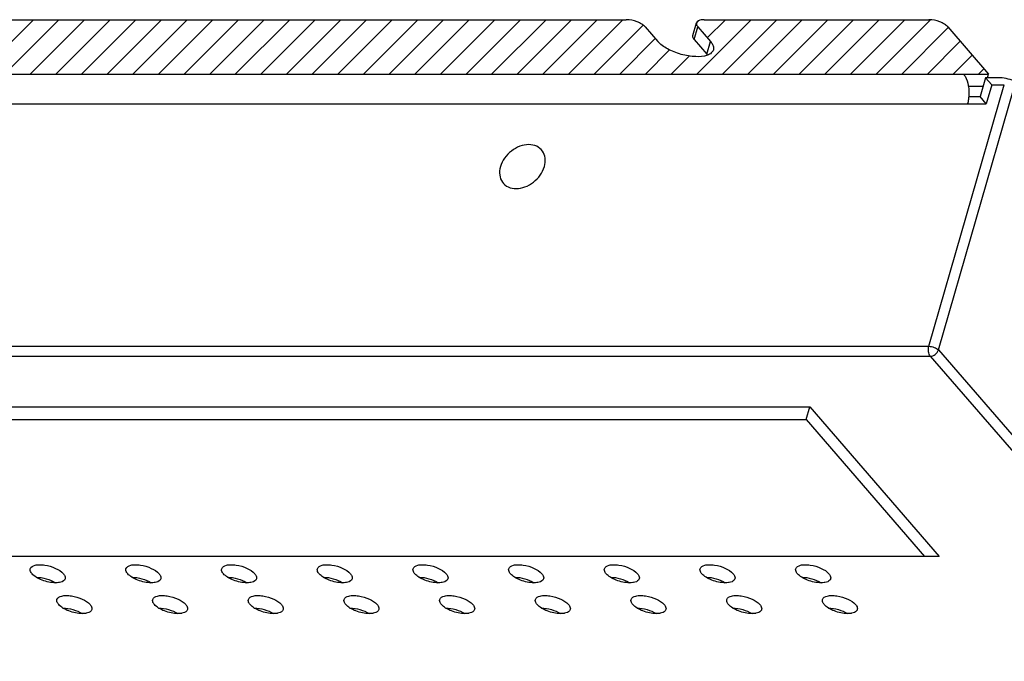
# Model space of a CAD drawing. Header units: inches. Extents: x 5032 to 6149, y 185 to 975.
# Tile 10 of 13: x 5768 to 5836, y 803 to 847. Entities that reach past the tile are written whole.
import ezdxf

# ---------------------------------------------------------------- set-up
doc = ezdxf.new("R2010")
doc.units = ezdxf.units.IN
doc.header["$LTSCALE"] = 1.21
doc.header["$MEASUREMENT"] = 0
doc.layers.get('0').update_dxf_attribs({"linetype": 'CONTINUOUS'})

msp = doc.modelspace()

# ---------------------------------------------------------------- hatches: boundary and pattern name
at = {"ltscale": 5}
h = msp.add_hatch(dxfattribs=at)
h.set_pattern_fill('ANSI31', color=256, scale=10, style=0)
h.set_pattern_definition([(45, (7238.9331, -62.3452), (-0.8838835, 0.8838835), [])])
edge = h.paths.add_edge_path()
edge.add_spline(control_points=[(5810.852, 846.294), (5810.787, 846.37), (5810.607, 846.508), (5810.18, 846.712), (5809.805, 846.794), (5809.553, 846.794)], knot_values=[0, 0, 0, 0, 0.211557, 0.469358, 1, 1, 1, 1], degree=3, periodic=0)
edge.add_line((5809.553, 846.794), (5685.018, 846.794))
edge.add_spline(control_points=[(5685.018, 846.794), (5684.952, 846.794), (5684.766, 846.785), (5684.527, 846.697), (5684.491, 846.572)], knot_values=[0, 0, 0, 0, 0.336561, 1, 1, 1, 1], degree=3, periodic=0)
edge.add_spline(control_points=[(5684.491, 846.572), (5684.485, 846.551), (5684.474, 846.449), (5684.534, 846.354), (5684.585, 846.294)], knot_values=[0, 0, 0, 0, 0.21384, 1, 1, 1, 1], degree=3, periodic=0)
edge.add_line((5684.585, 846.294), (5685.451, 845.294))
edge.add_spline(control_points=[(5685.451, 845.294), (5685.529, 845.205), (5685.654, 845.027), (5685.676, 844.801), (5685.65, 844.712)], knot_values=[0, 0, 0, 0, 0.56114, 1, 1, 1, 1], degree=3, periodic=0)
edge.add_spline(control_points=[(5685.65, 844.712), (5685.627, 844.631), (5685.509, 844.468), (5685.335, 844.383), (5685.237, 844.347)], knot_values=[0, 0, 0, 0, 0.445726, 1, 1, 1, 1], degree=3, periodic=0)
edge.add_spline(control_points=[(5685.237, 844.347), (5684.983, 844.255), (5684.359, 844.213), (5683.419, 844.374), (5682.521, 844.724), (5681.997, 845.084), (5681.814, 845.294)], knot_values=[0, 0, 0, 0, 0.219535, 0.49485, 0.77303, 1, 1, 1, 1], degree=3, periodic=0)
edge.add_line((5681.814, 845.294), (5680.948, 846.294))
edge.add_spline(control_points=[(5680.948, 846.294), (5680.882, 846.37), (5680.703, 846.508), (5680.276, 846.712), (5679.9, 846.794), (5679.649, 846.794)], knot_values=[0, 0, 0, 0, 0.211557, 0.469358, 1, 1, 1, 1], degree=3, periodic=0)
edge.add_line((5679.649, 846.794), (5664.147, 846.794))
edge.add_spline(control_points=[(5664.147, 846.794), (5664.081, 846.794), (5663.895, 846.785), (5663.655, 846.697), (5663.619, 846.572)], knot_values=[0, 0, 0, 0, 0.336561, 1, 1, 1, 1], degree=3, periodic=0)
edge.add_spline(control_points=[(5663.619, 846.572), (5663.613, 846.551), (5663.603, 846.449), (5663.662, 846.354), (5663.714, 846.294)], knot_values=[0, 0, 0, 0, 0.21384, 1, 1, 1, 1], degree=3, periodic=0)
edge.add_line((5663.714, 846.294), (5666.529, 843.045))
edge.add_line((5666.529, 843.045), (5834.538, 843.045))
edge.add_line((5834.538, 843.045), (5831.724, 846.294))
edge.add_spline(control_points=[(5831.724, 846.294), (5831.658, 846.37), (5831.479, 846.508), (5831.052, 846.712), (5830.676, 846.794), (5830.425, 846.794)], knot_values=[0, 0, 0, 0, 0.211557, 0.469358, 1, 1, 1, 1], degree=3, periodic=0)
edge.add_line((5830.425, 846.794), (5814.923, 846.794))
edge.add_spline(control_points=[(5814.923, 846.794), (5814.857, 846.794), (5814.671, 846.785), (5814.431, 846.697), (5814.395, 846.572)], knot_values=[0, 0, 0, 0, 0.336561, 1, 1, 1, 1], degree=3, periodic=0)
edge.add_spline(control_points=[(5814.395, 846.572), (5814.389, 846.551), (5814.379, 846.449), (5814.438, 846.354), (5814.49, 846.294)], knot_values=[0, 0, 0, 0, 0.21384, 1, 1, 1, 1], degree=3, periodic=0)
edge.add_line((5814.49, 846.294), (5815.356, 845.294))
edge.add_spline(control_points=[(5815.356, 845.294), (5815.434, 845.205), (5815.558, 845.027), (5815.581, 844.801), (5815.555, 844.712)], knot_values=[0, 0, 0, 0, 0.56114, 1, 1, 1, 1], degree=3, periodic=0)
edge.add_spline(control_points=[(5815.555, 844.712), (5815.531, 844.631), (5815.413, 844.468), (5815.24, 844.383), (5815.141, 844.347)], knot_values=[0, 0, 0, 0, 0.445726, 1, 1, 1, 1], degree=3, periodic=0)
edge.add_spline(control_points=[(5815.141, 844.347), (5814.887, 844.255), (5814.263, 844.213), (5813.324, 844.374), (5812.426, 844.724), (5811.901, 845.084), (5811.718, 845.294)], knot_values=[0, 0, 0, 0, 0.219535, 0.49485, 0.77303, 1, 1, 1, 1], degree=3, periodic=0)
edge.add_line((5811.718, 845.294), (5810.852, 846.294))

# ---------------------------------------------------------------- linework, layer by layer
at = {"color": 7, "linetype": 'Continuous'}
for p, q in [((5685.018, 846.794), (5809.553, 846.794)), ((5814.923, 846.794), (5830.425, 846.794)), ((5810.852, 846.294), (5811.718, 845.294)), ((5814.145, 845.706), (5814.395, 846.572)), ((5814.24, 845.428), (5814.49, 846.294)), ((5814.49, 846.294), (5815.356, 845.294)), ((5831.724, 846.294), (5834.538, 843.045)), ((5814.24, 845.428), (5815.106, 844.428)), ((5815.106, 844.428), (5815.356, 845.294)), ((5666.529, 843.045), (5834.538, 843.045)), ((5834.322, 842.795), (5833.947, 841.496)), ((5835.188, 842.795), (5834.322, 842.795)), ((5834.322, 842.795), (5834.755, 842.295)), ((5834.466, 842.795), (5834.538, 843.045)), ((5830.421, 824.281), (5835.621, 842.295)), ((5831.071, 824.031), (5836.27, 842.045)), ((5834.144, 842.179), (5833.14, 842.179)), ((5834.755, 842.295), (5834.38, 840.996)), ((5834.755, 842.295), (5835.621, 842.295)), ((5833.167, 841.496), (5833.947, 841.496)), ((5834.38, 840.996), (5833.947, 841.496)), ((5667.437, 840.996), (5834.38, 840.996)), ((5681.913, 824.281), (5830.421, 824.281)), ((5831.071, 824.031), (5877.433, 770.5)), ((5682.505, 823.598), (5830.513, 823.598)), ((5830.513, 823.598), (5876.5, 770.5)), ((5693.507, 820.098), (5822.199, 820.098)), ((5821.949, 819.232), (5822.199, 820.098)), ((5822.199, 820.098), (5831.119, 809.799)), ((5694.257, 819.232), (5821.949, 819.232)), ((5821.949, 819.232), (5830.119, 809.799)), ((5831.119, 809.799), (5702.427, 809.799))]:
    msp.add_line(p, q, dxfattribs=at)
msp.add_arc((5814.143, 843.593), 1.275, 37.05849, 40.94446, dxfattribs=at)
for points, knots in [([(5810.852, 846.294), (5810.787, 846.37), (5810.607, 846.508), (5810.18, 846.712), (5809.805, 846.794), (5809.553, 846.794)], [0, 0, 0, 0, 0.211557, 0.469358, 1, 1, 1, 1]), ([(5814.923, 846.794), (5814.857, 846.794), (5814.671, 846.785), (5814.431, 846.697), (5814.395, 846.572)], [0, 0, 0, 0, 0.336561, 1, 1, 1, 1]), ([(5831.724, 846.294), (5831.658, 846.37), (5831.479, 846.508), (5831.052, 846.712), (5830.676, 846.794), (5830.425, 846.794)], [0, 0, 0, 0, 0.211557, 0.469358, 1, 1, 1, 1]), ([(5814.395, 846.572), (5814.389, 846.551), (5814.379, 846.449), (5814.438, 846.354), (5814.49, 846.294)], [0, 0, 0, 0, 0.21384, 1, 1, 1, 1]), ([(5814.24, 845.428), (5814.22, 845.451), (5814.16, 845.529), (5814.126, 845.639), (5814.145, 845.706)], [0, 0, 0, 0, 0.303298, 1, 1, 1, 1]), ([(5815.141, 844.347), (5814.887, 844.255), (5814.263, 844.213), (5813.324, 844.374), (5812.426, 844.724), (5811.901, 845.084), (5811.718, 845.294)], [0, 0, 0, 0, 0.219535, 0.49485, 0.77303, 1, 1, 1, 1]), ([(5815.356, 845.294), (5815.434, 845.205), (5815.558, 845.027), (5815.581, 844.801), (5815.555, 844.712)], [0, 0, 0, 0, 0.56114, 1, 1, 1, 1]), ([(5815.555, 844.712), (5815.531, 844.631), (5815.413, 844.468), (5815.24, 844.383), (5815.141, 844.347)], [0, 0, 0, 0, 0.445726, 1, 1, 1, 1]), ([(5832.806, 843.045), (5832.846, 842.998), (5833.01, 842.762), (5833.096, 842.48), (5833.136, 842.26)], [0, 0, 0, 0, 0.214572, 1, 1, 1, 1]), ([(5837.136, 842.045), (5837.038, 842.158), (5836.769, 842.365), (5836.128, 842.671), (5835.565, 842.795), (5835.188, 842.795)], [0, 0, 0, 0, 0.211583, 0.469363, 1, 1, 1, 1]), ([(5833.136, 842.26), (5833.149, 842.19), (5833.189, 841.904), (5833.187, 841.612), (5833.161, 841.396)], [0, 0, 0, 0, 0.245985, 1, 1, 1, 1]), ([(5833.161, 841.396), (5833.157, 841.361), (5833.138, 841.226), (5833.109, 841.093), (5833.081, 840.996)], [0, 0, 0, 0, 0.257774, 1, 1, 1, 1]), ([(5803.901, 836.665), (5803.955, 836.852), (5803.999, 837.23), (5803.809, 837.762), (5803.375, 838.114), (5802.8, 838.22), (5802.182, 838.091), (5801.42, 837.66), (5800.991, 837.085), (5800.87, 836.665)], [0, 0, 0, 0, 0.121627, 0.231441, 0.339038, 0.455721, 0.586042, 0.726442, 1, 1, 1, 1]), ([(5800.87, 836.665), (5800.817, 836.479), (5800.773, 836.1), (5800.963, 835.569), (5801.397, 835.217), (5801.972, 835.111), (5802.59, 835.24), (5803.352, 835.671), (5803.78, 836.246), (5803.901, 836.665)], [0, 0, 0, 0, 0.121627, 0.231441, 0.339038, 0.455721, 0.586042, 0.726442, 1, 1, 1, 1]), ([(5830.513, 823.598), (5830.442, 823.68), (5830.374, 823.921), (5830.386, 824.159), (5830.421, 824.281)], [0, 0, 0, 0, 0.461087, 1, 1, 1, 1]), ([(5830.421, 824.281), (5830.547, 824.281), (5830.78, 824.229), (5830.999, 824.114), (5831.071, 824.031)], [0, 0, 0, 0, 0.532297, 1, 1, 1, 1]), ([(5830.513, 823.598), (5830.635, 823.598), (5830.881, 823.699), (5831.036, 823.911), (5831.071, 824.031)], [0, 0, 0, 0, 0.494192, 1, 1, 1, 1]), ([(5768.566, 808.599), (5768.541, 808.627), (5768.466, 808.725), (5768.423, 808.862), (5768.447, 808.945)], [0, 0, 0, 0, 0.303289, 1, 1, 1, 1]), ([(5768.447, 808.945), (5768.485, 809.075), (5768.748, 809.206), (5769.096, 809.232), (5769.587, 809.195), (5770.163, 809.018), (5770.588, 808.763), (5770.731, 808.599)], [0, 0, 0, 0, 0.161224, 0.283932, 0.428992, 0.740654, 1, 1, 1, 1]), ([(5775.165, 808.599), (5775.14, 808.627), (5775.065, 808.725), (5775.022, 808.862), (5775.046, 808.945)], [0, 0, 0, 0, 0.303289, 1, 1, 1, 1]), ([(5775.046, 808.945), (5775.084, 809.075), (5775.347, 809.206), (5775.695, 809.232), (5776.186, 809.195), (5776.762, 809.018), (5777.188, 808.763), (5777.33, 808.599)], [0, 0, 0, 0, 0.161224, 0.283932, 0.428992, 0.740654, 1, 1, 1, 1]), ([(5781.764, 808.599), (5781.739, 808.627), (5781.664, 808.725), (5781.621, 808.862), (5781.646, 808.945)], [0, 0, 0, 0, 0.303289, 1, 1, 1, 1]), ([(5781.646, 808.945), (5781.683, 809.075), (5781.947, 809.206), (5782.294, 809.232), (5782.785, 809.195), (5783.361, 809.018), (5783.787, 808.763), (5783.929, 808.599)], [0, 0, 0, 0, 0.161224, 0.283932, 0.428992, 0.740654, 1, 1, 1, 1]), ([(5788.363, 808.599), (5788.338, 808.627), (5788.263, 808.725), (5788.221, 808.862), (5788.245, 808.945)], [0, 0, 0, 0, 0.303289, 1, 1, 1, 1]), ([(5788.245, 808.945), (5788.282, 809.075), (5788.546, 809.206), (5788.893, 809.232), (5789.385, 809.195), (5789.96, 809.018), (5790.386, 808.763), (5790.528, 808.599)], [0, 0, 0, 0, 0.161224, 0.283932, 0.428992, 0.740654, 1, 1, 1, 1]), ([(5794.962, 808.599), (5794.938, 808.627), (5794.862, 808.725), (5794.82, 808.862), (5794.844, 808.945)], [0, 0, 0, 0, 0.303289, 1, 1, 1, 1]), ([(5794.844, 808.945), (5794.881, 809.075), (5795.145, 809.206), (5795.492, 809.232), (5795.984, 809.195), (5796.559, 809.018), (5796.985, 808.763), (5797.127, 808.599)], [0, 0, 0, 0, 0.161224, 0.283932, 0.428992, 0.740654, 1, 1, 1, 1]), ([(5801.561, 808.599), (5801.537, 808.627), (5801.462, 808.725), (5801.419, 808.862), (5801.443, 808.945)], [0, 0, 0, 0, 0.303289, 1, 1, 1, 1]), ([(5801.443, 808.945), (5801.481, 809.075), (5801.744, 809.206), (5802.092, 809.232), (5802.583, 809.195), (5803.159, 809.018), (5803.584, 808.763), (5803.727, 808.599)], [0, 0, 0, 0, 0.161224, 0.283932, 0.428992, 0.740654, 1, 1, 1, 1]), ([(5808.161, 808.599), (5808.136, 808.627), (5808.061, 808.725), (5808.018, 808.862), (5808.042, 808.945)], [0, 0, 0, 0, 0.303289, 1, 1, 1, 1]), ([(5808.042, 808.945), (5808.08, 809.075), (5808.343, 809.206), (5808.691, 809.232), (5809.182, 809.195), (5809.758, 809.018), (5810.183, 808.763), (5810.326, 808.599)], [0, 0, 0, 0, 0.161224, 0.283932, 0.428992, 0.740654, 1, 1, 1, 1]), ([(5814.76, 808.599), (5814.735, 808.627), (5814.66, 808.725), (5814.617, 808.862), (5814.641, 808.945)], [0, 0, 0, 0, 0.303289, 1, 1, 1, 1]), ([(5814.641, 808.945), (5814.679, 809.075), (5814.942, 809.206), (5815.29, 809.232), (5815.781, 809.195), (5816.357, 809.018), (5816.782, 808.763), (5816.925, 808.599)], [0, 0, 0, 0, 0.161224, 0.283932, 0.428992, 0.740654, 1, 1, 1, 1]), ([(5821.359, 808.599), (5821.334, 808.627), (5821.259, 808.725), (5821.216, 808.862), (5821.24, 808.945)], [0, 0, 0, 0, 0.303289, 1, 1, 1, 1]), ([(5821.24, 808.945), (5821.278, 809.075), (5821.541, 809.206), (5821.889, 809.232), (5822.38, 809.195), (5822.956, 809.018), (5823.382, 808.763), (5823.524, 808.599)], [0, 0, 0, 0, 0.161224, 0.283932, 0.428992, 0.740654, 1, 1, 1, 1]), ([(5770.19, 807.974), (5769.876, 807.974), (5769.406, 808.077), (5768.872, 808.332), (5768.648, 808.504), (5768.566, 808.599)], [0, 0, 0, 0, 0.530642, 0.788443, 1, 1, 1, 1]), ([(5768.857, 808.358), (5769.09, 808.358), (5769.554, 808.278), (5769.99, 808.098), (5770.187, 807.974)], [0, 0, 0, 0, 0.499893, 1, 1, 1, 1]), ([(5770.849, 808.252), (5770.84, 808.221), (5770.76, 808.076), (5770.585, 808.02), (5770.459, 807.997)], [0, 0, 0, 0, 0.203191, 1, 1, 1, 1]), ([(5770.731, 808.599), (5770.756, 808.57), (5770.831, 808.473), (5770.873, 808.336), (5770.849, 808.252)], [0, 0, 0, 0, 0.303289, 1, 1, 1, 1]), ([(5776.789, 807.974), (5776.475, 807.974), (5776.005, 808.077), (5775.471, 808.332), (5775.247, 808.504), (5775.165, 808.599)], [0, 0, 0, 0, 0.530642, 0.788443, 1, 1, 1, 1]), ([(5775.456, 808.358), (5775.689, 808.358), (5776.154, 808.278), (5776.59, 808.098), (5776.787, 807.974)], [0, 0, 0, 0, 0.499893, 1, 1, 1, 1]), ([(5777.448, 808.252), (5777.439, 808.221), (5777.359, 808.076), (5777.184, 808.02), (5777.058, 807.997)], [0, 0, 0, 0, 0.203191, 1, 1, 1, 1]), ([(5777.33, 808.599), (5777.355, 808.57), (5777.43, 808.473), (5777.472, 808.336), (5777.448, 808.252)], [0, 0, 0, 0, 0.303289, 1, 1, 1, 1]), ([(5783.388, 807.974), (5783.074, 807.974), (5782.604, 808.077), (5782.07, 808.332), (5781.846, 808.504), (5781.764, 808.599)], [0, 0, 0, 0, 0.530642, 0.788443, 1, 1, 1, 1]), ([(5782.055, 808.358), (5782.288, 808.358), (5782.753, 808.278), (5783.189, 808.098), (5783.386, 807.974)], [0, 0, 0, 0, 0.499893, 1, 1, 1, 1]), ([(5784.048, 808.252), (5784.038, 808.221), (5783.958, 808.076), (5783.783, 808.02), (5783.658, 807.997)], [0, 0, 0, 0, 0.203191, 1, 1, 1, 1]), ([(5783.929, 808.599), (5783.954, 808.57), (5784.029, 808.473), (5784.072, 808.336), (5784.048, 808.252)], [0, 0, 0, 0, 0.303289, 1, 1, 1, 1]), ([(5789.987, 807.974), (5789.673, 807.974), (5789.203, 808.077), (5788.669, 808.332), (5788.445, 808.504), (5788.363, 808.599)], [0, 0, 0, 0, 0.530642, 0.788443, 1, 1, 1, 1]), ([(5788.654, 808.358), (5788.887, 808.358), (5789.352, 808.278), (5789.788, 808.098), (5789.985, 807.974)], [0, 0, 0, 0, 0.499893, 1, 1, 1, 1]), ([(5790.647, 808.252), (5790.638, 808.221), (5790.557, 808.076), (5790.382, 808.02), (5790.257, 807.997)], [0, 0, 0, 0, 0.203191, 1, 1, 1, 1]), ([(5790.528, 808.599), (5790.553, 808.57), (5790.628, 808.473), (5790.671, 808.336), (5790.647, 808.252)], [0, 0, 0, 0, 0.303289, 1, 1, 1, 1]), ([(5796.586, 807.974), (5796.272, 807.974), (5795.803, 808.077), (5795.269, 808.332), (5795.044, 808.504), (5794.962, 808.599)], [0, 0, 0, 0, 0.530642, 0.788443, 1, 1, 1, 1]), ([(5795.254, 808.358), (5795.486, 808.358), (5795.951, 808.278), (5796.387, 808.098), (5796.584, 807.974)], [0, 0, 0, 0, 0.499893, 1, 1, 1, 1]), ([(5797.246, 808.252), (5797.237, 808.221), (5797.157, 808.076), (5796.982, 808.02), (5796.856, 807.997)], [0, 0, 0, 0, 0.203191, 1, 1, 1, 1]), ([(5797.127, 808.599), (5797.152, 808.57), (5797.227, 808.473), (5797.27, 808.336), (5797.246, 808.252)], [0, 0, 0, 0, 0.303289, 1, 1, 1, 1]), ([(5803.185, 807.974), (5802.871, 807.974), (5802.402, 808.077), (5801.868, 808.332), (5801.643, 808.504), (5801.561, 808.599)], [0, 0, 0, 0, 0.530642, 0.788443, 1, 1, 1, 1]), ([(5801.853, 808.358), (5802.085, 808.358), (5802.55, 808.278), (5802.986, 808.098), (5803.183, 807.974)], [0, 0, 0, 0, 0.499893, 1, 1, 1, 1]), ([(5803.845, 808.252), (5803.836, 808.221), (5803.756, 808.076), (5803.581, 808.02), (5803.455, 807.997)], [0, 0, 0, 0, 0.203191, 1, 1, 1, 1]), ([(5803.727, 808.599), (5803.751, 808.57), (5803.826, 808.473), (5803.869, 808.336), (5803.845, 808.252)], [0, 0, 0, 0, 0.303289, 1, 1, 1, 1]), ([(5809.784, 807.974), (5809.47, 807.974), (5809.001, 808.077), (5808.467, 808.332), (5808.243, 808.504), (5808.161, 808.599)], [0, 0, 0, 0, 0.530642, 0.788443, 1, 1, 1, 1]), ([(5808.452, 808.358), (5808.685, 808.358), (5809.149, 808.278), (5809.585, 808.098), (5809.782, 807.974)], [0, 0, 0, 0, 0.499893, 1, 1, 1, 1]), ([(5810.444, 808.252), (5810.435, 808.221), (5810.355, 808.076), (5810.18, 808.02), (5810.054, 807.997)], [0, 0, 0, 0, 0.203191, 1, 1, 1, 1]), ([(5810.326, 808.599), (5810.35, 808.57), (5810.425, 808.473), (5810.468, 808.336), (5810.444, 808.252)], [0, 0, 0, 0, 0.303289, 1, 1, 1, 1]), ([(5816.384, 807.974), (5816.07, 807.974), (5815.6, 808.077), (5815.066, 808.332), (5814.842, 808.504), (5814.76, 808.599)], [0, 0, 0, 0, 0.530642, 0.788443, 1, 1, 1, 1]), ([(5815.051, 808.358), (5815.284, 808.358), (5815.749, 808.278), (5816.184, 808.098), (5816.381, 807.974)], [0, 0, 0, 0, 0.499893, 1, 1, 1, 1]), ([(5817.043, 808.252), (5817.034, 808.221), (5816.954, 808.076), (5816.779, 808.02), (5816.653, 807.997)], [0, 0, 0, 0, 0.203191, 1, 1, 1, 1]), ([(5816.925, 808.599), (5816.95, 808.57), (5817.025, 808.473), (5817.067, 808.336), (5817.043, 808.252)], [0, 0, 0, 0, 0.303289, 1, 1, 1, 1]), ([(5822.983, 807.974), (5822.669, 807.974), (5822.199, 808.077), (5821.665, 808.332), (5821.441, 808.504), (5821.359, 808.599)], [0, 0, 0, 0, 0.530642, 0.788443, 1, 1, 1, 1]), ([(5821.65, 808.358), (5821.883, 808.358), (5822.348, 808.278), (5822.784, 808.098), (5822.981, 807.974)], [0, 0, 0, 0, 0.499893, 1, 1, 1, 1]), ([(5823.642, 808.252), (5823.633, 808.221), (5823.553, 808.076), (5823.378, 808.02), (5823.252, 807.997)], [0, 0, 0, 0, 0.203191, 1, 1, 1, 1]), ([(5823.524, 808.599), (5823.549, 808.57), (5823.624, 808.473), (5823.666, 808.336), (5823.642, 808.252)], [0, 0, 0, 0, 0.303289, 1, 1, 1, 1]), ([(5770.459, 807.997), (5770.438, 807.993), (5770.349, 807.979), (5770.259, 807.974), (5770.19, 807.974)], [0, 0, 0, 0, 0.234034, 1, 1, 1, 1]), ([(5777.058, 807.997), (5777.038, 807.993), (5776.948, 807.979), (5776.858, 807.974), (5776.789, 807.974)], [0, 0, 0, 0, 0.234034, 1, 1, 1, 1]), ([(5783.658, 807.997), (5783.637, 807.993), (5783.548, 807.979), (5783.457, 807.974), (5783.388, 807.974)], [0, 0, 0, 0, 0.234034, 1, 1, 1, 1]), ([(5790.257, 807.997), (5790.236, 807.993), (5790.147, 807.979), (5790.056, 807.974), (5789.987, 807.974)], [0, 0, 0, 0, 0.234034, 1, 1, 1, 1]), ([(5796.856, 807.997), (5796.835, 807.993), (5796.746, 807.979), (5796.655, 807.974), (5796.586, 807.974)], [0, 0, 0, 0, 0.234034, 1, 1, 1, 1]), ([(5803.455, 807.997), (5803.434, 807.993), (5803.345, 807.979), (5803.254, 807.974), (5803.185, 807.974)], [0, 0, 0, 0, 0.234034, 1, 1, 1, 1]), ([(5810.054, 807.997), (5810.033, 807.993), (5809.944, 807.979), (5809.854, 807.974), (5809.784, 807.974)], [0, 0, 0, 0, 0.234034, 1, 1, 1, 1]), ([(5816.653, 807.997), (5816.632, 807.993), (5816.543, 807.979), (5816.453, 807.974), (5816.384, 807.974)], [0, 0, 0, 0, 0.234034, 1, 1, 1, 1]), ([(5823.252, 807.997), (5823.232, 807.993), (5823.142, 807.979), (5823.052, 807.974), (5822.983, 807.974)], [0, 0, 0, 0, 0.234034, 1, 1, 1, 1]), ([(5770.406, 806.474), (5770.381, 806.503), (5770.306, 806.6), (5770.264, 806.737), (5770.288, 806.821)], [0, 0, 0, 0, 0.303289, 1, 1, 1, 1]), ([(5770.288, 806.821), (5770.325, 806.951), (5770.589, 807.081), (5770.936, 807.107), (5771.427, 807.07), (5772.003, 806.893), (5772.429, 806.638), (5772.571, 806.474)], [0, 0, 0, 0, 0.161224, 0.283932, 0.428992, 0.740654, 1, 1, 1, 1]), ([(5777.005, 806.474), (5776.98, 806.503), (5776.905, 806.6), (5776.863, 806.737), (5776.887, 806.821)], [0, 0, 0, 0, 0.303289, 1, 1, 1, 1]), ([(5776.887, 806.821), (5776.924, 806.951), (5777.188, 807.081), (5777.535, 807.107), (5778.027, 807.07), (5778.602, 806.893), (5779.028, 806.638), (5779.17, 806.474)], [0, 0, 0, 0, 0.161224, 0.283932, 0.428992, 0.740654, 1, 1, 1, 1]), ([(5783.604, 806.474), (5783.58, 806.503), (5783.505, 806.6), (5783.462, 806.737), (5783.486, 806.821)], [0, 0, 0, 0, 0.303289, 1, 1, 1, 1]), ([(5783.486, 806.821), (5783.523, 806.951), (5783.787, 807.081), (5784.134, 807.107), (5784.626, 807.07), (5785.201, 806.893), (5785.627, 806.638), (5785.769, 806.474)], [0, 0, 0, 0, 0.161224, 0.283932, 0.428992, 0.740654, 1, 1, 1, 1]), ([(5790.203, 806.474), (5790.179, 806.503), (5790.104, 806.6), (5790.061, 806.737), (5790.085, 806.821)], [0, 0, 0, 0, 0.303289, 1, 1, 1, 1]), ([(5790.085, 806.821), (5790.123, 806.951), (5790.386, 807.081), (5790.734, 807.107), (5791.225, 807.07), (5791.801, 806.893), (5792.226, 806.638), (5792.369, 806.474)], [0, 0, 0, 0, 0.161224, 0.283932, 0.428992, 0.740654, 1, 1, 1, 1]), ([(5796.803, 806.474), (5796.778, 806.503), (5796.703, 806.6), (5796.66, 806.737), (5796.684, 806.821)], [0, 0, 0, 0, 0.303289, 1, 1, 1, 1]), ([(5796.684, 806.821), (5796.722, 806.951), (5796.985, 807.081), (5797.333, 807.107), (5797.824, 807.07), (5798.4, 806.893), (5798.825, 806.638), (5798.968, 806.474)], [0, 0, 0, 0, 0.161224, 0.283932, 0.428992, 0.740654, 1, 1, 1, 1]), ([(5803.402, 806.474), (5803.377, 806.503), (5803.302, 806.6), (5803.259, 806.737), (5803.283, 806.821)], [0, 0, 0, 0, 0.303289, 1, 1, 1, 1]), ([(5803.283, 806.821), (5803.321, 806.951), (5803.584, 807.081), (5803.932, 807.107), (5804.423, 807.07), (5804.999, 806.893), (5805.424, 806.638), (5805.567, 806.474)], [0, 0, 0, 0, 0.161224, 0.283932, 0.428992, 0.740654, 1, 1, 1, 1]), ([(5810.001, 806.474), (5809.976, 806.503), (5809.901, 806.6), (5809.858, 806.737), (5809.882, 806.821)], [0, 0, 0, 0, 0.303289, 1, 1, 1, 1]), ([(5809.882, 806.821), (5809.92, 806.951), (5810.183, 807.081), (5810.531, 807.107), (5811.022, 807.07), (5811.598, 806.893), (5812.024, 806.638), (5812.166, 806.474)], [0, 0, 0, 0, 0.161224, 0.283932, 0.428992, 0.740654, 1, 1, 1, 1]), ([(5816.6, 806.474), (5816.575, 806.503), (5816.5, 806.6), (5816.458, 806.737), (5816.482, 806.821)], [0, 0, 0, 0, 0.303289, 1, 1, 1, 1]), ([(5816.482, 806.821), (5816.519, 806.951), (5816.783, 807.081), (5817.13, 807.107), (5817.622, 807.07), (5818.197, 806.893), (5818.623, 806.638), (5818.765, 806.474)], [0, 0, 0, 0, 0.161224, 0.283932, 0.428992, 0.740654, 1, 1, 1, 1]), ([(5823.199, 806.474), (5823.174, 806.503), (5823.099, 806.6), (5823.057, 806.737), (5823.081, 806.821)], [0, 0, 0, 0, 0.303289, 1, 1, 1, 1]), ([(5823.081, 806.821), (5823.118, 806.951), (5823.382, 807.081), (5823.729, 807.107), (5824.221, 807.07), (5824.796, 806.893), (5825.222, 806.638), (5825.364, 806.474)], [0, 0, 0, 0, 0.161224, 0.283932, 0.428992, 0.740654, 1, 1, 1, 1]), ([(5772.03, 805.849), (5771.716, 805.849), (5771.246, 805.952), (5770.712, 806.207), (5770.488, 806.379), (5770.406, 806.474)], [0, 0, 0, 0, 0.530642, 0.788443, 1, 1, 1, 1]), ([(5770.697, 806.233), (5770.93, 806.233), (5771.395, 806.153), (5771.831, 805.973), (5772.028, 805.849)], [0, 0, 0, 0, 0.499893, 1, 1, 1, 1]), ([(5772.69, 806.127), (5772.68, 806.096), (5772.6, 805.951), (5772.425, 805.895), (5772.3, 805.872)], [0, 0, 0, 0, 0.203191, 1, 1, 1, 1]), ([(5772.571, 806.474), (5772.596, 806.445), (5772.671, 806.348), (5772.714, 806.211), (5772.69, 806.127)], [0, 0, 0, 0, 0.303289, 1, 1, 1, 1]), ([(5778.629, 805.849), (5778.315, 805.849), (5777.846, 805.952), (5777.311, 806.207), (5777.087, 806.379), (5777.005, 806.474)], [0, 0, 0, 0, 0.530642, 0.788443, 1, 1, 1, 1]), ([(5777.296, 806.233), (5777.529, 806.233), (5777.994, 806.153), (5778.43, 805.973), (5778.627, 805.849)], [0, 0, 0, 0, 0.499893, 1, 1, 1, 1]), ([(5779.289, 806.127), (5779.28, 806.096), (5779.199, 805.951), (5779.024, 805.895), (5778.899, 805.872)], [0, 0, 0, 0, 0.203191, 1, 1, 1, 1]), ([(5779.17, 806.474), (5779.195, 806.445), (5779.27, 806.348), (5779.313, 806.211), (5779.289, 806.127)], [0, 0, 0, 0, 0.303289, 1, 1, 1, 1]), ([(5785.228, 805.849), (5784.914, 805.849), (5784.445, 805.952), (5783.911, 806.207), (5783.686, 806.379), (5783.604, 806.474)], [0, 0, 0, 0, 0.530642, 0.788443, 1, 1, 1, 1]), ([(5783.896, 806.233), (5784.128, 806.233), (5784.593, 806.153), (5785.029, 805.973), (5785.226, 805.849)], [0, 0, 0, 0, 0.499893, 1, 1, 1, 1]), ([(5785.888, 806.127), (5785.879, 806.096), (5785.799, 805.951), (5785.624, 805.895), (5785.498, 805.872)], [0, 0, 0, 0, 0.203191, 1, 1, 1, 1]), ([(5785.769, 806.474), (5785.794, 806.445), (5785.869, 806.348), (5785.912, 806.211), (5785.888, 806.127)], [0, 0, 0, 0, 0.303289, 1, 1, 1, 1]), ([(5791.827, 805.849), (5791.513, 805.849), (5791.044, 805.952), (5790.51, 806.207), (5790.285, 806.379), (5790.203, 806.474)], [0, 0, 0, 0, 0.530642, 0.788443, 1, 1, 1, 1]), ([(5790.495, 806.233), (5790.727, 806.233), (5791.192, 806.153), (5791.628, 805.973), (5791.825, 805.849)], [0, 0, 0, 0, 0.499893, 1, 1, 1, 1]), ([(5792.487, 806.127), (5792.478, 806.096), (5792.398, 805.951), (5792.223, 805.895), (5792.097, 805.872)], [0, 0, 0, 0, 0.203191, 1, 1, 1, 1]), ([(5792.369, 806.474), (5792.393, 806.445), (5792.468, 806.348), (5792.511, 806.211), (5792.487, 806.127)], [0, 0, 0, 0, 0.303289, 1, 1, 1, 1]), ([(5798.426, 805.849), (5798.112, 805.849), (5797.643, 805.952), (5797.109, 806.207), (5796.885, 806.379), (5796.803, 806.474)], [0, 0, 0, 0, 0.530642, 0.788443, 1, 1, 1, 1]), ([(5797.094, 806.233), (5797.327, 806.233), (5797.791, 806.153), (5798.227, 805.973), (5798.424, 805.849)], [0, 0, 0, 0, 0.499893, 1, 1, 1, 1]), ([(5799.086, 806.127), (5799.077, 806.096), (5798.997, 805.951), (5798.822, 805.895), (5798.696, 805.872)], [0, 0, 0, 0, 0.203191, 1, 1, 1, 1]), ([(5798.968, 806.474), (5798.992, 806.445), (5799.067, 806.348), (5799.11, 806.211), (5799.086, 806.127)], [0, 0, 0, 0, 0.303289, 1, 1, 1, 1]), ([(5805.026, 805.849), (5804.712, 805.849), (5804.242, 805.952), (5803.708, 806.207), (5803.484, 806.379), (5803.402, 806.474)], [0, 0, 0, 0, 0.530642, 0.788443, 1, 1, 1, 1]), ([(5803.693, 806.233), (5803.926, 806.233), (5804.391, 806.153), (5804.826, 805.973), (5805.024, 805.849)], [0, 0, 0, 0, 0.499893, 1, 1, 1, 1]), ([(5805.685, 806.127), (5805.676, 806.096), (5805.596, 805.951), (5805.421, 805.895), (5805.295, 805.872)], [0, 0, 0, 0, 0.203191, 1, 1, 1, 1]), ([(5805.567, 806.474), (5805.592, 806.445), (5805.667, 806.348), (5805.709, 806.211), (5805.685, 806.127)], [0, 0, 0, 0, 0.303289, 1, 1, 1, 1]), ([(5811.625, 805.849), (5811.311, 805.849), (5810.841, 805.952), (5810.307, 806.207), (5810.083, 806.379), (5810.001, 806.474)], [0, 0, 0, 0, 0.530642, 0.788443, 1, 1, 1, 1]), ([(5810.292, 806.233), (5810.525, 806.233), (5810.99, 806.153), (5811.426, 805.973), (5811.623, 805.849)], [0, 0, 0, 0, 0.499893, 1, 1, 1, 1]), ([(5812.284, 806.127), (5812.275, 806.096), (5812.195, 805.951), (5812.02, 805.895), (5811.894, 805.872)], [0, 0, 0, 0, 0.203191, 1, 1, 1, 1]), ([(5812.166, 806.474), (5812.191, 806.445), (5812.266, 806.348), (5812.308, 806.211), (5812.284, 806.127)], [0, 0, 0, 0, 0.303289, 1, 1, 1, 1]), ([(5818.224, 805.849), (5817.91, 805.849), (5817.44, 805.952), (5816.906, 806.207), (5816.682, 806.379), (5816.6, 806.474)], [0, 0, 0, 0, 0.530642, 0.788443, 1, 1, 1, 1]), ([(5816.891, 806.233), (5817.124, 806.233), (5817.589, 806.153), (5818.025, 805.973), (5818.222, 805.849)], [0, 0, 0, 0, 0.499893, 1, 1, 1, 1]), ([(5818.884, 806.127), (5818.875, 806.096), (5818.794, 805.951), (5818.619, 805.895), (5818.494, 805.872)], [0, 0, 0, 0, 0.203191, 1, 1, 1, 1]), ([(5818.765, 806.474), (5818.79, 806.445), (5818.865, 806.348), (5818.908, 806.211), (5818.884, 806.127)], [0, 0, 0, 0, 0.303289, 1, 1, 1, 1]), ([(5824.823, 805.849), (5824.509, 805.849), (5824.04, 805.952), (5823.505, 806.207), (5823.281, 806.379), (5823.199, 806.474)], [0, 0, 0, 0, 0.530642, 0.788443, 1, 1, 1, 1]), ([(5823.49, 806.233), (5823.723, 806.233), (5824.188, 806.153), (5824.624, 805.973), (5824.821, 805.849)], [0, 0, 0, 0, 0.499893, 1, 1, 1, 1]), ([(5825.483, 806.127), (5825.474, 806.096), (5825.394, 805.951), (5825.218, 805.895), (5825.093, 805.872)], [0, 0, 0, 0, 0.203191, 1, 1, 1, 1]), ([(5825.364, 806.474), (5825.389, 806.445), (5825.464, 806.348), (5825.507, 806.211), (5825.483, 806.127)], [0, 0, 0, 0, 0.303289, 1, 1, 1, 1]), ([(5772.3, 805.872), (5772.279, 805.868), (5772.19, 805.854), (5772.099, 805.849), (5772.03, 805.849)], [0, 0, 0, 0, 0.234034, 1, 1, 1, 1]), ([(5778.899, 805.872), (5778.878, 805.868), (5778.789, 805.854), (5778.698, 805.849), (5778.629, 805.849)], [0, 0, 0, 0, 0.234034, 1, 1, 1, 1]), ([(5785.498, 805.872), (5785.477, 805.868), (5785.388, 805.854), (5785.297, 805.849), (5785.228, 805.849)], [0, 0, 0, 0, 0.234034, 1, 1, 1, 1]), ([(5792.097, 805.872), (5792.076, 805.868), (5791.987, 805.854), (5791.896, 805.849), (5791.827, 805.849)], [0, 0, 0, 0, 0.234034, 1, 1, 1, 1]), ([(5798.696, 805.872), (5798.675, 805.868), (5798.586, 805.854), (5798.496, 805.849), (5798.426, 805.849)], [0, 0, 0, 0, 0.234034, 1, 1, 1, 1]), ([(5805.295, 805.872), (5805.275, 805.868), (5805.185, 805.854), (5805.095, 805.849), (5805.026, 805.849)], [0, 0, 0, 0, 0.234034, 1, 1, 1, 1]), ([(5811.894, 805.872), (5811.874, 805.868), (5811.784, 805.854), (5811.694, 805.849), (5811.625, 805.849)], [0, 0, 0, 0, 0.234034, 1, 1, 1, 1]), ([(5818.494, 805.872), (5818.473, 805.868), (5818.384, 805.854), (5818.293, 805.849), (5818.224, 805.849)], [0, 0, 0, 0, 0.234034, 1, 1, 1, 1]), ([(5825.093, 805.872), (5825.072, 805.868), (5824.983, 805.854), (5824.892, 805.849), (5824.823, 805.849)], [0, 0, 0, 0, 0.234034, 1, 1, 1, 1])]:
    msp.add_open_spline(points, degree=3, knots=knots, dxfattribs=at)

doc.saveas('drawing.dxf')
